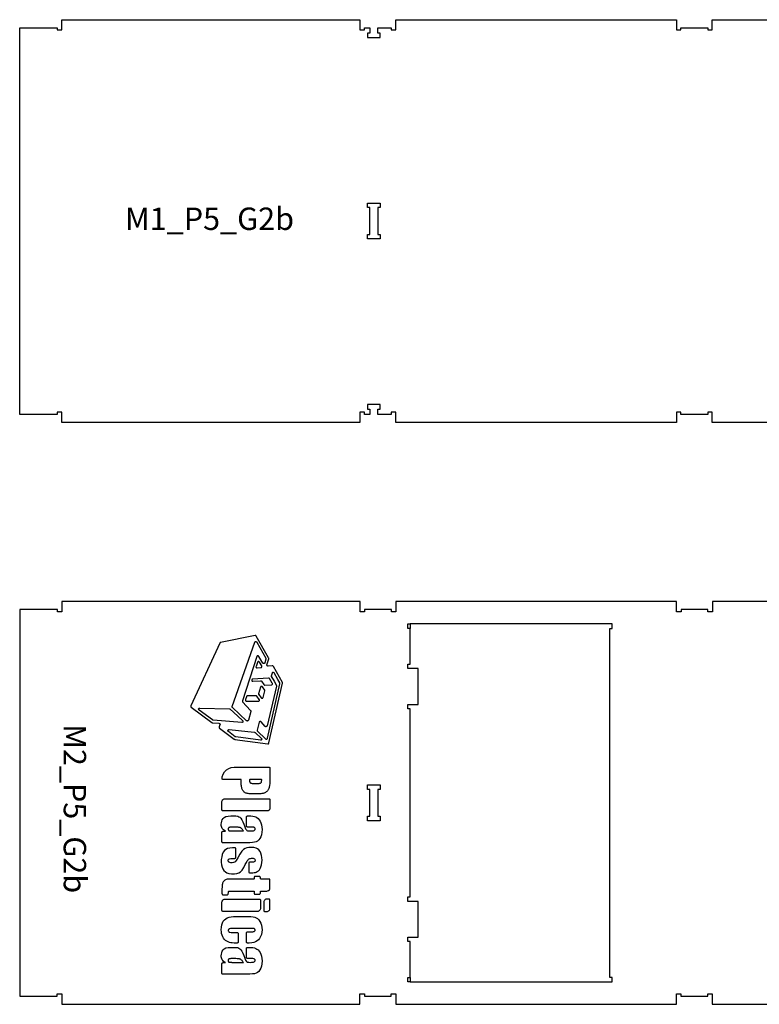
# Model space of a CAD drawing. Header units: millimetres. Extents: x -30325 to 14169, y -12596 to 6470.
# Tile 15 of 27: x -6360 to -4708, y 4120 to 6320. Entities that reach past the tile are written whole.
import ezdxf

# ---------------------------------------------------------------- set-up
doc = ezdxf.new("R2010")
doc.units = ezdxf.units.MM
doc.header["$MEASUREMENT"] = 0
doc.layers.add('freeswerk_CODES', color=50, linetype='Continuous')

msp = doc.modelspace()

# ---------------------------------------------------------------- linework, layer by layer
for points in [[(-4267.5, 5420), (-4812.5, 5420), (-4812.5, 5443), (-4822.5, 5443), (-4822.5, 5438), (-4882.5, 5438), (-4882.5, 5443), (-4892.5, 5443), (-4892.5, 5420), (-5519.5, 5420), (-5519.5, 5443), (-5529.5, 5443), (-5529.5, 5438), (-5559.5, 5438), (-5559.5, 5450), (-5554.5, 5450), (-5554.5, 5460), (-5582.5, 5460), (-5582.5, 5450), (-5577.5, 5450), (-5577.5, 5438), (-5589.5, 5438), (-5589.5, 5443), (-5599.5, 5443), (-5599.5, 5420), (-6265.5, 5420), (-6265.5, 5443), (-6275.5, 5443), (-6275.5, 5438), (-6359.5, 5438), (-6359.5, 6302), (-6275.5, 6302), (-6275.5, 6297), (-6265.5, 6297), (-6265.5, 6320), (-5599.5, 6320), (-5599.5, 6297), (-5589.5, 6297), (-5589.5, 6302), (-5577.5, 6302), (-5577.5, 6290), (-5582.5, 6290), (-5582.5, 6280), (-5554.5, 6280), (-5554.5, 6290), (-5559.5, 6290), (-5559.5, 6302), (-5529.5, 6302), (-5529.5, 6297), (-5519.5, 6297), (-5519.5, 6320), (-4892.5, 6320), (-4892.5, 6297), (-4882.5, 6297), (-4882.5, 6302), (-4822.5, 6302), (-4822.5, 6297), (-4812.5, 6297), (-4812.5, 6320), (-4267.5, 6320)], [(-4267.4, 5019.9), (-4812.4, 5020), (-4812.4, 4997), (-4822.4, 4997), (-4822.4, 5002), (-4882.4, 5002), (-4882.4, 4997), (-4892.4, 4997), (-4892.4, 5020), (-5519.4, 5020), (-5519.4, 4997), (-5529.4, 4997), (-5529.4, 5002), (-5589.4, 5002), (-5589.4, 4997), (-5599.4, 4997), (-5599.4, 5020), (-6265.4, 5020.1), (-6265.4, 4997.1), (-6275.4, 4997.1), (-6275.4, 5002.1), (-6359.4, 5002.1), (-6359.5, 4138.1), (-6275.5, 4138.1), (-6275.5, 4143.1), (-6265.5, 4143.1), (-6265.5, 4120.1), (-5599.5, 4120), (-5599.5, 4143), (-5589.5, 4143), (-5589.5, 4138), (-5529.5, 4138), (-5529.5, 4143), (-5519.5, 4143), (-5519.5, 4120), (-4892.5, 4120), (-4892.5, 4143), (-4882.5, 4143), (-4882.5, 4138), (-4822.5, 4138), (-4822.5, 4143), (-4812.5, 4143), (-4812.5, 4120), (-4267.5, 4119.9)], [(-5487.5, 4180), (-5487.5, 4260), (-5492.5, 4260), (-5492.5, 4270), (-5469.5, 4270), (-5469.5, 4350), (-5492.5, 4350), (-5492.5, 4360), (-5487.5, 4360), (-5487.5, 4780), (-5492.5, 4780), (-5492.5, 4790), (-5469.5, 4790), (-5469.5, 4870), (-5492.5, 4870), (-5492.5, 4880), (-5487.5, 4880), (-5487.4, 4960), (-5492.4, 4960), (-5492.4, 4970), (-5487.4, 4970), (-5487.4, 4960)], [(-5487.5, 4170), (-5036.5, 4170), (-5036.5, 4180), (-5041.5, 4180), (-5041.4, 4960), (-5036.4, 4960), (-5036.4, 4970), (-5487.4, 4970)], [(-5849.4, 4753.6), (-5849.7, 4753.3), (-5850.1, 4753.1), (-5850.5, 4753), (-5850.9, 4752.9), (-5851.3, 4752.9), (-5851.8, 4753), (-5852.2, 4753.1), (-5852.5, 4753.3), (-5852.9, 4753.6), (-5884.3, 4782.9), (-5884.5, 4783.1), (-5884.6, 4783.3), (-5884.8, 4783.5), (-5884.9, 4783.7), (-5885, 4783.9), (-5885, 4784.1), (-5885.1, 4784.4), (-5885.1, 4784.6), (-5885.1, 4784.8), (-5885.1, 4785.1), (-5885, 4785.3), (-5885, 4785.6), (-5834.5, 4928.8), (-5834.3, 4929.2), (-5834, 4929.6), (-5833.7, 4929.9), (-5833.3, 4930.2), (-5832.8, 4930.3), (-5832.3, 4930.4), (-5831.9, 4930.4), (-5831.4, 4930.3), (-5831, 4930.1), (-5830.6, 4929.9), (-5830.2, 4929.5), (-5829.9, 4929.2), (-5809.7, 4893.2), (-5809.6, 4893.1), (-5809.5, 4892.9), (-5809.5, 4892.8), (-5809.4, 4892.6), (-5809.4, 4892.4), (-5809.4, 4892.3), (-5809.3, 4892.1), (-5809.3, 4891.9), (-5809.3, 4891.8), (-5809.4, 4891.6), (-5809.4, 4891.4), (-5809.4, 4891.3), (-5811.8, 4883.1), (-5812, 4882.6), (-5812.2, 4882.2)], [(-5812.2, 4882.2), (-5812.6, 4881.9), (-5813, 4881.6), (-5813.4, 4881.4), (-5813.9, 4881.3), (-5814.3, 4881.3), (-5814.8, 4881.3), (-5815.3, 4881.5), (-5815.7, 4881.7), (-5816, 4882.1), (-5816.3, 4882.4), (-5825.5, 4897.3), (-5825.8, 4897.7), (-5826.1, 4898), (-5826.5, 4898.3), (-5827, 4898.4), (-5827.5, 4898.5), (-5827.9, 4898.5), (-5828.4, 4898.4), (-5828.8, 4898.2), (-5829.2, 4898), (-5829.6, 4897.6), (-5829.8, 4897.2), (-5830, 4896.8), (-5862.1, 4798.3), (-5862.2, 4798.1), (-5862.2, 4797.8), (-5862.2, 4797.6), (-5862.2, 4797.4), (-5862.2, 4797.2), (-5862.2, 4797), (-5862.1, 4796.8), (-5862.1, 4796.6), (-5862, 4796.4), (-5861.9, 4796.2), (-5861.7, 4796), (-5861.6, 4795.8), (-5843.8, 4776.4), (-5843.6, 4776.2), (-5843.5, 4776), (-5843.4, 4775.8), (-5843.3, 4775.6), (-5843.2, 4775.4), (-5843.2, 4775.2), (-5843.1, 4775), (-5843.1, 4774.8), (-5843.1, 4774.6), (-5843.1, 4774.4), (-5843.2, 4774.2), (-5843.2, 4774), (-5848.8, 4754.7), (-5848.9, 4754.3), (-5849.1, 4753.9), (-5849.4, 4753.6)], [(-5904, 4509.5), (-5905.6, 4511.1), (-5907, 4513), (-5908, 4515), (-5908.7, 4517.2), (-5909.2, 4519.6), (-5909.3, 4522.2), (-5909.1, 4525.6), (-5908.3, 4528.9), (-5907.1, 4532.1), (-5905.4, 4535.1)], [(-5839, 4540.3), (-5835.3, 4539.6), (-5832.3, 4538.6), (-5829.6, 4537.1), (-5827, 4535), (-5824.7, 4532.4), (-5822.5, 4529.1), (-5820.6, 4525.3), (-5819.3, 4520.9), (-5818.5, 4516.1), (-5818.3, 4510.7), (-5818.6, 4504.3), (-5819.4, 4498.8), (-5820.9, 4494.1), (-5823, 4490.2), (-5825.6, 4487.1), (-5828.4, 4484.7), (-5831.5, 4483), (-5834.8, 4481.9), (-5839.2, 4481.3), (-5845.5, 4480.9), (-5853.6, 4480.6), (-5863.6, 4480.6), (-5905.2, 4480.6), (-5905.5, 4480.6), (-5905.9, 4480.6), (-5906.2, 4480.7), (-5906.5, 4480.9), (-5906.7, 4481.1), (-5907, 4481.3), (-5907.2, 4481.5), (-5907.4, 4481.8), (-5907.5, 4482.1), (-5907.6, 4482.4), (-5907.7, 4482.7), (-5907.7, 4483.1), (-5907.7, 4504.2), (-5907.7, 4504.5), (-5907.6, 4504.8), (-5907.5, 4505.1), (-5907.4, 4505.4), (-5907.2, 4505.7), (-5907, 4506), (-5906.7, 4506.2), (-5906.5, 4506.3), (-5906.2, 4506.5), (-5905.9, 4506.6), (-5905.5, 4506.7), (-5905.2, 4506.7), (-5899.9, 4506.7), (-5902.1, 4508), (-5904, 4509.5)], [(-5905.4, 4535.1), (-5902.8, 4537.6), (-5899.1, 4539.4), (-5894.2, 4540.5), (-5888.2, 4540.9), (-5880.9, 4540.9), (-5876.4, 4540.7), (-5872.6, 4540.1), (-5869.7, 4539.1), (-5867.5, 4537.8), (-5865.6, 4535.7), (-5863.6, 4532.4), (-5861.4, 4528), (-5859.1, 4522.4), (-5856.7, 4516.6), (-5854.8, 4512.3), (-5853.3, 4509.5), (-5852.2, 4508.3), (-5851, 4507.9), (-5849.5, 4507.6), (-5847.4, 4507.4), (-5844.9, 4507.4), (-5841.7, 4507.4), (-5839.2, 4507.6), (-5837.2, 4507.9), (-5835.9, 4508.4), (-5834.9, 4509), (-5834.3, 4509.8), (-5833.9, 4510.7), (-5833.8, 4511.8), (-5833.9, 4513), (-5834.2, 4514), (-5834.8, 4514.7), (-5835.5, 4515.2), (-5836.8, 4515.5), (-5838.7, 4515.7), (-5841.3, 4515.8), (-5844.7, 4515.9), (-5850.5, 4515.9), (-5850.8, 4515.9), (-5851.1, 4515.9), (-5851.4, 4516), (-5851.7, 4516.2), (-5852, 4516.4), (-5852.3, 4516.6), (-5852.5, 4516.8), (-5852.7, 4517.1), (-5852.8, 4517.4), (-5852.9, 4517.7), (-5853, 4518), (-5853, 4518.4), (-5853, 4538.4), (-5853, 4538.7), (-5852.9, 4539), (-5852.8, 4539.3), (-5852.7, 4539.6), (-5852.5, 4539.9), (-5852.3, 4540.2), (-5852, 4540.4), (-5851.7, 4540.6), (-5851.4, 4540.7), (-5851.1, 4540.8), (-5850.8, 4540.9), (-5850.5, 4540.9), (-5848, 4540.9), (-5843.2, 4540.7), (-5839, 4540.3)], [(-5867.1, 4213.7), (-5863.3, 4213.7), (-5860.7, 4213.7), (-5859.7, 4213.7), (-5860.8, 4215.2), (-5861.9, 4216.6), (-5862.9, 4217.7), (-5863.9, 4218.7), (-5864.9, 4219.6), (-5865.8, 4220.3), (-5866.6, 4220.8), (-5867.5, 4221.1), (-5868.5, 4221.4), (-5870, 4221.6), (-5871.9, 4221.8), (-5874.1, 4221.9), (-5876.4, 4222), (-5878.6, 4222.1), (-5880.8, 4222.2), (-5882.6, 4222.2), (-5884.2, 4222.2), (-5885.7, 4222.2), (-5887, 4222.1), (-5888.2, 4222), (-5889.3, 4221.9), (-5890.2, 4221.8), (-5891, 4221.6), (-5891.6, 4221.4), (-5892.1, 4221.2), (-5892.5, 4220.9), (-5892.9, 4220.6), (-5893.2, 4220.2), (-5893.4, 4219.8), (-5893.6, 4219.3), (-5893.7, 4218.7), (-5893.8, 4218.1), (-5893.8, 4217.5), (-5893.8, 4216.9), (-5893.7, 4216.4), (-5893.5, 4215.9), (-5893.3, 4215.5), (-5893.1, 4215.2), (-5892.8, 4214.9), (-5892.1, 4214.4), (-5891.6, 4214.3), (-5891, 4214.1)], [(-5891, 4214.1), (-5890.1, 4214), (-5889.2, 4213.9), (-5888.1, 4213.8), (-5886.8, 4213.8), (-5885.4, 4213.7), (-5884, 4213.7), (-5882.7, 4213.7), (-5879.9, 4213.7), (-5876, 4213.7), (-5871.5, 4213.7), (-5867.1, 4213.7)]]:
    msp.add_lwpolyline(points)
for points in [[(-5582.5, 5900), (-5582.5, 5910), (-5554.5, 5910), (-5554.5, 5900), (-5559.5, 5900), (-5559.5, 5840), (-5554.5, 5840), (-5554.5, 5830), (-5582.5, 5830), (-5582.5, 5840), (-5577.5, 5840), (-5577.5, 5900)], [(-5804.5, 4875.4), (-5805, 4875.4), (-5805.4, 4875.5), (-5805.7, 4875.6), (-5806.1, 4875.8), (-5806.4, 4876), (-5806.7, 4876.3), (-5807, 4876.6), (-5807.1, 4877), (-5807.2, 4877.4), (-5807.3, 4877.8), (-5807.3, 4878.2), (-5807.2, 4878.6), (-5803.3, 4892), (-5803.3, 4892.2), (-5803.3, 4892.3), (-5803.3, 4892.5), (-5803.2, 4892.6), (-5803.2, 4892.8), (-5803.3, 4893), (-5803.3, 4893.1), (-5803.3, 4893.3), (-5803.4, 4893.5), (-5803.4, 4893.6), (-5803.5, 4893.8), (-5803.6, 4893.9), (-5831.1, 4942.8), (-5831.3, 4943), (-5831.4, 4943.2), (-5831.6, 4943.4), (-5831.8, 4943.6), (-5832, 4943.7), (-5832.3, 4943.8), (-5832.5, 4943.9), (-5832.8, 4944), (-5833, 4944), (-5833.3, 4944.1), (-5833.6, 4944), (-5833.8, 4944), (-5911, 4928.1), (-5911.2, 4928), (-5911.4, 4928), (-5911.6, 4927.9), (-5911.8, 4927.8), (-5911.9, 4927.7), (-5912.1, 4927.6), (-5912.2, 4927.5), (-5912.4, 4927.3), (-5912.5, 4927.2), (-5912.6, 4927), (-5912.7, 4926.9), (-5912.8, 4926.7), (-5977.4, 4786.7), (-5977.5, 4786.4), (-5977.6, 4786.1), (-5977.6, 4785.8), (-5977.6, 4785.6), (-5977.6, 4785.3), (-5977.6, 4785), (-5977.5, 4784.7), (-5977.3, 4784.5), (-5977.2, 4784.2), (-5977, 4784), (-5976.8, 4783.8), (-5976.6, 4783.6), (-5930.7, 4749.7), (-5930.6, 4749.6), (-5930.5, 4749.5), (-5930.4, 4749.5), (-5930.3, 4749.4), (-5930.2, 4749.4), (-5930.1, 4749.3), (-5930, 4749.3), (-5929.8, 4749.3), (-5929.7, 4749.2), (-5929.6, 4749.2), (-5929.5, 4749.2), (-5929.4, 4749.2), (-5914.4, 4747.9), (-5914, 4747.9), (-5913.7, 4747.7), (-5913.3, 4747.6), (-5913, 4747.4), (-5912.7, 4747.1), (-5912.5, 4746.8), (-5912.3, 4746.4), (-5912.2, 4746.1), (-5912.1, 4745.7), (-5912.1, 4745.3), (-5912.2, 4745), (-5912.3, 4744.6), (-5914.1, 4739.6), (-5914.1, 4739.4), (-5914.2, 4739.1), (-5914.2, 4738.8), (-5914.2, 4738.6), (-5914.2, 4738.3), (-5914.1, 4738), (-5914, 4737.8), (-5913.9, 4737.6), (-5913.7, 4737.3), (-5913.6, 4737.1), (-5913.4, 4736.9), (-5913.2, 4736.8), (-5880.2, 4712.4), (-5880.1, 4712.4), (-5880, 4712.3), (-5879.9, 4712.2), (-5879.8, 4712.2), (-5879.8, 4712.1), (-5879.7, 4712.1), (-5879.6, 4712.1), (-5879.5, 4712), (-5879.4, 4712), (-5879.3, 4712), (-5879.2, 4712), (-5879.1, 4711.9), (-5805.4, 4702), (-5805.1, 4701.9), (-5804.8, 4701.9), (-5804.5, 4702), (-5804.2, 4702.1), (-5803.9, 4702.2), (-5803.7, 4702.4), (-5803.4, 4702.6), (-5803.2, 4702.8), (-5803, 4703), (-5802.9, 4703.3), (-5802.7, 4703.6), (-5802.7, 4703.9), (-5772.5, 4837.5), (-5772.5, 4837.7), (-5772.5, 4837.8), (-5772.4, 4838), (-5772.4, 4838.1), (-5772.5, 4838.3), (-5772.5, 4838.4), (-5772.5, 4838.6), (-5772.5, 4838.7), (-5772.6, 4838.9), (-5772.6, 4839), (-5772.7, 4839.2), (-5772.8, 4839.3), (-5793, 4875.1), (-5793.1, 4875.3), (-5793.2, 4875.5), (-5793.4, 4875.7), (-5793.6, 4875.8), (-5793.8, 4876), (-5794, 4876.1), (-5794.2, 4876.2), (-5794.4, 4876.3), (-5794.7, 4876.3), (-5794.9, 4876.4), (-5795.1, 4876.4), (-5795.4, 4876.4)], [(-5830.3, 4871.6), (-5829.9, 4871.5), (-5829.5, 4871.4), (-5829, 4871.4), (-5820.9, 4872.2), (-5820.5, 4872.3), (-5820.1, 4872.5), (-5819.7, 4872.7), (-5819.4, 4872.9), (-5819.1, 4873.3), (-5818.9, 4873.6), (-5818.8, 4874), (-5818.7, 4874.4), (-5818.7, 4874.8), (-5818.7, 4875.3), (-5818.8, 4875.7), (-5819, 4876), (-5824.2, 4884.5), (-5824.5, 4884.8), (-5824.8, 4885.1), (-5825.2, 4885.4), (-5825.7, 4885.6), (-5826.2, 4885.6), (-5826.6, 4885.6), (-5827.1, 4885.5), (-5827.5, 4885.3), (-5827.9, 4885.1), (-5828.3, 4884.7), (-5828.5, 4884.3), (-5828.7, 4883.9), (-5831.7, 4874.7), (-5831.8, 4874.3), (-5831.8, 4873.9), (-5831.7, 4873.5), (-5831.6, 4873.1), (-5831.5, 4872.7), (-5831.2, 4872.4), (-5830.9, 4872.1), (-5830.6, 4871.8)], [(-5840.3, 4842.3), (-5839.7, 4842.1), (-5839.2, 4841.9), (-5838.6, 4841.9), (-5821.4, 4842.9), (-5821.2, 4842.9), (-5821, 4842.9), (-5820.8, 4842.9), (-5820.6, 4842.8), (-5820.4, 4842.8), (-5820.2, 4842.7), (-5820, 4842.6), (-5819.8, 4842.5), (-5819.7, 4842.3), (-5819.5, 4842.2), (-5819.4, 4842), (-5819.2, 4841.9), (-5813.9, 4834.2), (-5813.8, 4834), (-5813.7, 4833.9), (-5813.5, 4833.7), (-5813.3, 4833.6), (-5813.2, 4833.5), (-5813, 4833.4), (-5812.8, 4833.3), (-5812.6, 4833.2), (-5812.4, 4833.2), (-5812.2, 4833.1), (-5812, 4833.1), (-5811.8, 4833.1), (-5797.4, 4833.7), (-5796.9, 4833.8), (-5796.5, 4833.9), (-5796.1, 4834.1), (-5795.8, 4834.4), (-5795.5, 4834.7), (-5795.2, 4835), (-5795.1, 4835.4), (-5795, 4835.9), (-5795, 4836.3), (-5795, 4836.7), (-5795.1, 4837.1), (-5795.3, 4837.5), (-5801.6, 4847.7), (-5801.7, 4847.9), (-5801.9, 4848.1), (-5802, 4848.2), (-5802.2, 4848.4), (-5802.4, 4848.5), (-5802.6, 4848.6), (-5802.8, 4848.7), (-5803, 4848.8), (-5803.2, 4848.9), (-5803.4, 4848.9), (-5803.7, 4848.9), (-5803.9, 4848.9), (-5839.5, 4846.4), (-5840, 4846.2), (-5840.5, 4845.8), (-5840.8, 4845.4), (-5841.1, 4844.9), (-5841.2, 4844.3), (-5841.2, 4843.8), (-5841, 4843.2), (-5840.7, 4842.7)], [(-5811.3, 4741), (-5820.5, 4751), (-5820.8, 4751.3), (-5821.2, 4751.5), (-5821.6, 4751.7), (-5822, 4751.8), (-5822.5, 4751.8), (-5822.9, 4751.7), (-5823.4, 4751.6), (-5823.7, 4751.4), (-5824.1, 4751.1), (-5824.4, 4750.8), (-5824.6, 4750.4), (-5824.8, 4750), (-5829.3, 4732.8), (-5829.3, 4732.6), (-5829.4, 4732.4), (-5829.4, 4732.2), (-5829.4, 4732), (-5829.3, 4731.7), (-5829.3, 4731.5), (-5829.2, 4731.3), (-5829.1, 4731.1), (-5829, 4730.9), (-5828.9, 4730.7), (-5828.7, 4730.5), (-5828.6, 4730.4), (-5810.2, 4713.2), (-5809.9, 4712.9), (-5809.5, 4712.7), (-5809.1, 4712.6), (-5808.7, 4712.5), (-5808.2, 4712.5), (-5807.8, 4712.6), (-5807.4, 4712.8), (-5807, 4713), (-5806.7, 4713.3), (-5806.4, 4713.7), (-5806.2, 4714.1), (-5806.1, 4714.5), (-5778.6, 4836.3), (-5778.5, 4836.5), (-5778.5, 4836.6), (-5778.5, 4836.8), (-5778.5, 4836.9), (-5778.5, 4837.1), (-5778.5, 4837.2), (-5778.6, 4837.4), (-5778.6, 4837.5), (-5778.6, 4837.7), (-5778.7, 4837.8), (-5778.7, 4837.9), (-5778.8, 4838.1), (-5782.7, 4845.4), (-5791.2, 4860.5), (-5791.5, 4860.9), (-5791.9, 4861.3), (-5792.3, 4861.5), (-5792.7, 4861.7), (-5793.2, 4861.8), (-5793.7, 4861.8), (-5794.2, 4861.7), (-5794.6, 4861.4), (-5795, 4861.2), (-5795.4, 4860.8), (-5795.6, 4860.4), (-5795.8, 4859.9), (-5797.5, 4853.4), (-5797.6, 4853.3), (-5797.6, 4853.1), (-5797.6, 4852.9), (-5797.6, 4852.8), (-5797.6, 4852.6), (-5797.6, 4852.4), (-5797.6, 4852.3), (-5797.5, 4852.1), (-5797.5, 4851.9), (-5797.4, 4851.8), (-5797.3, 4851.6), (-5797.2, 4851.5), (-5791.4, 4841.9), (-5785.9, 4832.3), (-5785.8, 4832.2), (-5785.8, 4832), (-5785.7, 4831.9), (-5785.7, 4831.7), (-5785.6, 4831.6), (-5785.6, 4831.4), (-5785.6, 4831.3), (-5785.6, 4831.1), (-5785.6, 4831), (-5785.6, 4830.8), (-5785.6, 4830.7), (-5785.7, 4830.5), (-5807.1, 4742.1), (-5807.2, 4741.7), (-5807.4, 4741.3), (-5807.7, 4740.9), (-5808.1, 4740.6), (-5808.4, 4740.4), (-5808.9, 4740.3), (-5809.3, 4740.2), (-5809.8, 4740.2), (-5810.2, 4740.3), (-5810.6, 4740.5), (-5811, 4740.7)], [(-5821.1, 4829.6), (-5821.4, 4829.3), (-5821.6, 4828.9), (-5821.8, 4828.4), (-5825.9, 4814), (-5826, 4813.8), (-5826, 4813.6), (-5826, 4813.5), (-5826, 4813.3), (-5826, 4813.1), (-5826, 4812.9), (-5826, 4812.7), (-5825.9, 4812.5), (-5825.8, 4812.3), (-5825.7, 4812.1), (-5825.6, 4812), (-5825.5, 4811.8), (-5820.1, 4804.9), (-5819.8, 4804.6), (-5819.4, 4804.3), (-5819, 4804.1), (-5818.6, 4804), (-5818.1, 4803.9), (-5817.6, 4804), (-5817.2, 4804.1), (-5816.8, 4804.3), (-5816.4, 4804.6), (-5816.1, 4805), (-5815.9, 4805.4), (-5815.7, 4805.8), (-5812, 4820), (-5811.9, 4820.1), (-5811.9, 4820.3), (-5811.9, 4820.5), (-5811.9, 4820.7), (-5811.9, 4820.8), (-5811.9, 4821), (-5812, 4821.2), (-5812, 4821.4), (-5812.1, 4821.5), (-5812.2, 4821.7), (-5812.2, 4821.9), (-5812.3, 4822), (-5817.3, 4829.2), (-5817.6, 4829.5), (-5818, 4829.8), (-5818.4, 4830.1), (-5818.9, 4830.2), (-5819.3, 4830.2), (-5819.8, 4830.2), (-5820.3, 4830.1), (-5820.7, 4829.9)], [(-5824, 4800), (-5824.1, 4800.5), (-5824.2, 4800.9), (-5824.5, 4801.3), (-5830, 4808.3), (-5830.1, 4808.5), (-5830.2, 4808.6), (-5830.4, 4808.8), (-5830.5, 4808.9), (-5830.7, 4809), (-5830.9, 4809.1), (-5831, 4809.1), (-5831.2, 4809.2), (-5831.4, 4809.2), (-5831.6, 4809.3), (-5831.8, 4809.3), (-5832, 4809.3), (-5851, 4809), (-5851.2, 4809), (-5851.5, 4808.9), (-5851.7, 4808.9), (-5852, 4808.8), (-5852.2, 4808.7), (-5852.4, 4808.5), (-5852.6, 4808.3), (-5852.8, 4808.2), (-5853, 4808), (-5853.1, 4807.7), (-5853.2, 4807.5), (-5853.3, 4807.3), (-5855.4, 4800.8), (-5855.5, 4800.4), (-5855.5, 4800), (-5855.5, 4799.6), (-5855.4, 4799.2), (-5855.2, 4798.9), (-5855, 4798.5), (-5854.8, 4798.2), (-5854.5, 4798), (-5854.2, 4797.8), (-5853.8, 4797.6), (-5853.4, 4797.5), (-5853, 4797.5), (-5826.5, 4797.3), (-5826, 4797.3), (-5825.6, 4797.4), (-5825.1, 4797.6), (-5824.8, 4797.9), (-5824.5, 4798.3), (-5824.2, 4798.7), (-5824, 4799.1), (-5824, 4799.5)], [(-5928.1, 4754.9), (-5928.2, 4754.9), (-5928.3, 4755), (-5928.4, 4755), (-5928.5, 4755.1), (-5928.6, 4755.2), (-5958.8, 4777.5), (-5959.2, 4777.8), (-5959.5, 4778.3), (-5959.7, 4778.7), (-5959.8, 4779.3), (-5959.8, 4779.8), (-5959.7, 4780.3), (-5959.4, 4780.8), (-5959.1, 4781.2), (-5958.7, 4781.5), (-5958.3, 4781.8), (-5957.8, 4781.9), (-5957.2, 4782), (-5891, 4780.2), (-5890.9, 4780.2), (-5890.7, 4780.2), (-5890.6, 4780.1), (-5890.5, 4780.1), (-5890.3, 4780.1), (-5890.2, 4780), (-5890, 4780), (-5889.9, 4779.9), (-5889.8, 4779.8), (-5889.7, 4779.7), (-5889.5, 4779.6), (-5889.4, 4779.6), (-5881.9, 4772.7), (-5861.7, 4753.8), (-5861.3, 4753.4), (-5861.1, 4752.9), (-5860.9, 4752.5), (-5860.9, 4751.9), (-5861, 4751.4), (-5861.1, 4750.9), (-5861.4, 4750.5), (-5861.7, 4750.1), (-5862.1, 4749.8), (-5862.6, 4749.6), (-5863.1, 4749.5), (-5863.6, 4749.5), (-5927.3, 4754.7), (-5927.4, 4754.7), (-5927.5, 4754.7), (-5927.7, 4754.7), (-5927.8, 4754.8), (-5927.9, 4754.8), (-5928, 4754.8)], [(-5893.2, 4733.3), (-5892.7, 4733.6), (-5892.2, 4733.7), (-5891.7, 4733.7), (-5850.3, 4729.4), (-5835.1, 4727.8), (-5835, 4727.8), (-5834.8, 4727.8), (-5834.7, 4727.7), (-5834.6, 4727.7), (-5834.4, 4727.7), (-5834.3, 4727.6), (-5834.2, 4727.5), (-5834.1, 4727.5), (-5834, 4727.4), (-5833.9, 4727.3), (-5833.8, 4727.3), (-5833.7, 4727.2), (-5819.8, 4714.2), (-5819.4, 4713.8), (-5819.2, 4713.4), (-5819, 4712.9), (-5819, 4712.3), (-5819.1, 4711.8), (-5819.2, 4711.3), (-5819.5, 4710.9), (-5819.9, 4710.5), (-5820.3, 4710.2), (-5820.8, 4710), (-5821.3, 4709.9), (-5821.8, 4709.9), (-5876.9, 4717.4), (-5877, 4717.4), (-5877.1, 4717.4), (-5877.2, 4717.4), (-5877.3, 4717.4), (-5877.4, 4717.5), (-5877.5, 4717.5), (-5877.6, 4717.6), (-5877.7, 4717.6), (-5877.7, 4717.7), (-5877.8, 4717.7), (-5877.9, 4717.8), (-5878, 4717.8), (-5893.4, 4729.2), (-5893.8, 4729.6), (-5894.1, 4730), (-5894.3, 4730.5), (-5894.4, 4731), (-5894.4, 4731.6), (-5894.3, 4732.1), (-5894, 4732.6), (-5893.7, 4733)], [(-5827.5, 4590.1), (-5830.2, 4590.1), (-5839.9, 4590.1), (-5841.9, 4590.1), (-5844.5, 4590.2), (-5846.9, 4590.4), (-5849.1, 4590.6), (-5851.1, 4591), (-5852.8, 4591.4), (-5854.3, 4591.9), (-5855.7, 4592.5), (-5856.9, 4593.3), (-5858, 4594.2), (-5859.1, 4595.2), (-5860, 4596.3), (-5860.9, 4597.6), (-5861.7, 4599.1), (-5862.4, 4600.6), (-5863, 4602.3), (-5863.6, 4604.2), (-5864, 4606.2), (-5864.3, 4608.3), (-5864.5, 4610.5), (-5864.6, 4612.9), (-5864.6, 4614.7), (-5864.6, 4620.9), (-5864.7, 4622.2), (-5904.9, 4622.2), (-5905.3, 4622.2), (-5905.6, 4622.3), (-5905.9, 4622.4), (-5906.2, 4622.6), (-5906.5, 4622.8), (-5906.8, 4623), (-5907, 4623.3), (-5907.2, 4623.6), (-5907.3, 4623.9), (-5907.4, 4624.2), (-5907.4, 4624.6), (-5907.4, 4624.9), (-5907, 4628.5), (-5905, 4634.2), (-5901.8, 4639.3), (-5897.7, 4643.6), (-5892.7, 4646.9), (-5887, 4649.1), (-5880.8, 4650), (-5879.9, 4650.1), (-5803.1, 4650), (-5802.8, 4650), (-5802.4, 4650), (-5802.1, 4649.9), (-5801.8, 4649.7), (-5801.6, 4649.5), (-5801.3, 4649.3), (-5801.1, 4649.1), (-5800.9, 4648.8), (-5800.8, 4648.5), (-5800.7, 4648.2), (-5800.6, 4647.9), (-5800.6, 4647.5), (-5800.6, 4622.5), (-5800.6, 4620.6), (-5800.7, 4617.7), (-5800.8, 4614.9), (-5801, 4612.3), (-5801.3, 4609.9), (-5801.6, 4607.7), (-5802, 4605.8), (-5802.5, 4604), (-5803.1, 4602.4), (-5803.7, 4600.9), (-5804.4, 4599.5), (-5805.1, 4598.3), (-5805.9, 4597.1), (-5806.8, 4596.1), (-5807.7, 4595.2), (-5808.7, 4594.4), (-5809.7, 4593.7), (-5810.8, 4593), (-5812, 4592.4), (-5813.2, 4591.9), (-5814.4, 4591.5), (-5815.7, 4591.2), (-5817.2, 4590.9), (-5818.8, 4590.6), (-5820.7, 4590.4), (-5822.8, 4590.3), (-5825, 4590.2)], [(-5841.4, 4613.7), (-5840.4, 4613.6), (-5839.2, 4613.4), (-5837.9, 4613.4), (-5836.5, 4613.4), (-5827.8, 4613.4), (-5826.6, 4613.4), (-5825.4, 4613.4), (-5824.4, 4613.6), (-5823.4, 4613.7), (-5822.6, 4614), (-5821.8, 4614.2), (-5821.2, 4614.6), (-5820.7, 4614.9), (-5820.3, 4615.4), (-5820, 4615.9), (-5819.7, 4616.6), (-5819.4, 4617.4), (-5819.2, 4618.3), (-5819.1, 4619.3), (-5819, 4620.4), (-5818.9, 4621.6), (-5819.3, 4622.2), (-5845.8, 4622.2), (-5846.2, 4621.8), (-5846.3, 4621.2), (-5846.3, 4620.7), (-5846.3, 4620.3), (-5846.3, 4619.9), (-5846.2, 4619), (-5846.1, 4618.2), (-5846, 4617.4), (-5845.7, 4616.8), (-5845.5, 4616.2), (-5845.2, 4615.6), (-5844.8, 4615.2), (-5844.3, 4614.8), (-5843.8, 4614.4), (-5843.1, 4614.2), (-5842.3, 4613.9)], [(-5559.5, 4540), (-5554.5, 4540), (-5554.5, 4530), (-5582.5, 4530), (-5582.5, 4540), (-5577.5, 4540), (-5577.5, 4600), (-5582.5, 4600), (-5582.5, 4610), (-5554.5, 4610), (-5554.5, 4600), (-5559.5, 4600)], [(-5804.7, 4552.5), (-5805.9, 4552.1), (-5807.3, 4551.9), (-5905.2, 4551.9), (-5905.5, 4551.9), (-5905.8, 4552), (-5906.2, 4552.1), (-5906.5, 4552.2), (-5906.7, 4552.4), (-5907, 4552.6), (-5907.2, 4552.9), (-5907.4, 4553.1), (-5907.5, 4553.4), (-5907.6, 4553.7), (-5907.7, 4554.1), (-5907.7, 4554.4), (-5907.7, 4572.2), (-5907.7, 4573.2), (-5907.4, 4574.5), (-5906.9, 4575.7), (-5906.2, 4576.8), (-5905.3, 4577.7), (-5904.2, 4578.5), (-5903, 4579), (-5901.7, 4579.4), (-5900.3, 4579.4), (-5803.1, 4579.4), (-5802.8, 4579.4), (-5802.4, 4579.3), (-5802.1, 4579.2), (-5801.8, 4579.1), (-5801.6, 4578.9), (-5801.3, 4578.7), (-5801.1, 4578.4), (-5800.9, 4578.2), (-5800.8, 4577.9), (-5800.7, 4577.6), (-5800.6, 4577.2), (-5800.6, 4576.9), (-5800.6, 4558.8), (-5800.7, 4557.5), (-5801.1, 4556.2), (-5801.7, 4555), (-5802.6, 4554), (-5803.5, 4553.1)], [(-5893.5, 4509.6), (-5893.3, 4509.2), (-5893.1, 4508.8), (-5892.8, 4508.5), (-5892.1, 4508.1), (-5891.6, 4507.9), (-5890.9, 4507.8), (-5890.1, 4507.6), (-5889.2, 4507.5), (-5888, 4507.5), (-5886.8, 4507.4), (-5885.4, 4507.4), (-5884, 4507.4), (-5859.6, 4507.4), (-5860.8, 4508.9), (-5861.9, 4510.2), (-5862.9, 4511.4), (-5863.9, 4512.4), (-5864.8, 4513.2), (-5865.7, 4513.9), (-5866.6, 4514.4), (-5867.4, 4514.8), (-5868.4, 4515), (-5870, 4515.2), (-5871.9, 4515.4), (-5874.1, 4515.6), (-5876.4, 4515.7), (-5878.6, 4515.8), (-5880.7, 4515.8), (-5882.5, 4515.9), (-5884.1, 4515.8), (-5885.6, 4515.8), (-5887, 4515.7), (-5888.2, 4515.7), (-5889.3, 4515.5), (-5890.2, 4515.4), (-5891, 4515.2), (-5891.6, 4515), (-5892.1, 4514.8), (-5892.5, 4514.5), (-5892.8, 4514.2), (-5893.2, 4513.8), (-5893.4, 4513.4), (-5893.6, 4512.9), (-5893.7, 4512.4), (-5893.8, 4511.8), (-5893.8, 4511.1), (-5893.7, 4510.6), (-5893.6, 4510.1)], [(-5847.6, 4436.3), (-5847.7, 4436), (-5847.8, 4435.7), (-5847.9, 4435.4), (-5847.9, 4435.1), (-5847.9, 4416.3), (-5847.9, 4416), (-5847.8, 4415.6), (-5847.7, 4415.3), (-5847.6, 4415), (-5847.4, 4414.8), (-5847.2, 4414.5), (-5846.9, 4414.3), (-5846.6, 4414.1), (-5846.3, 4414), (-5846, 4413.9), (-5845.7, 4413.8), (-5845.4, 4413.8), (-5842.8, 4413.8), (-5838.9, 4413.8), (-5835.7, 4414.1), (-5833.2, 4414.4), (-5831.1, 4415.1), (-5828.9, 4416.4), (-5826.5, 4418.3), (-5824.2, 4420.7), (-5822.3, 4423.7), (-5820.6, 4427.4), (-5819.3, 4431.7), (-5818.6, 4436.5), (-5818.3, 4441.9), (-5818.5, 4447.6), (-5819.3, 4452.7), (-5820.7, 4457.5), (-5822.6, 4461.6), (-5825.1, 4464.9), (-5828, 4467.3), (-5831.7, 4468.9), (-5836.6, 4470), (-5842.7, 4470.4), (-5847.9, 4470.2), (-5852.2, 4469.5), (-5856.1, 4468.2), (-5859.8, 4466), (-5863.7, 4461.8), (-5867.9, 4455.5), (-5872.4, 4447.4), (-5875.9, 4441.5), (-5878.1, 4438.3), (-5879.5, 4437.2), (-5881.7, 4436.7), (-5885, 4436.4), (-5888.2, 4436.4), (-5890.5, 4436.7), (-5892, 4437.2), (-5892.9, 4438), (-5893.5, 4439.2), (-5893.8, 4440.8), (-5893.7, 4442.5), (-5893.2, 4443.8), (-5892.2, 4444.7), (-5890.6, 4445.3), (-5888.1, 4445.7), (-5884.4, 4445.9), (-5881.9, 4445.9), (-5879.3, 4445.9), (-5879, 4445.9), (-5878.7, 4446), (-5878.4, 4446.1), (-5878.1, 4446.2), (-5877.8, 4446.4), (-5877.6, 4446.6), (-5877.3, 4446.9), (-5877.2, 4447.2), (-5877, 4447.5), (-5876.9, 4447.8), (-5876.8, 4448.1), (-5876.8, 4448.4), (-5876.8, 4467.2), (-5876.8, 4467.5), (-5876.9, 4467.9), (-5877, 4468.2), (-5877.2, 4468.5), (-5877.3, 4468.7), (-5877.6, 4469), (-5877.8, 4469.2), (-5878.1, 4469.4), (-5878.4, 4469.5), (-5878.7, 4469.6), (-5879, 4469.7), (-5879.3, 4469.7), (-5880.7, 4469.7), (-5884.4, 4469.6), (-5890.5, 4469.1), (-5895.3, 4467.9), (-5899.1, 4466.1), (-5902.2, 4463.4), (-5904.8, 4459.7), (-5907, 4455), (-5908.4, 4449.6), (-5909.2, 4443.5), (-5909.3, 4437.2), (-5908.7, 4431.6), (-5907.5, 4426.6), (-5905.6, 4422.3), (-5903.2, 4418.6), (-5900.2, 4415.8), (-5896.7, 4413.9), (-5892.1, 4412.5), (-5886.4, 4411.8), (-5879.9, 4411.7), (-5874.3, 4412.3), (-5869.8, 4413.8), (-5866.2, 4416), (-5862.7, 4419.8), (-5859.2, 4425.4), (-5855.7, 4432.1), (-5853.2, 4436.9), (-5851.1, 4440.4), (-5849.5, 4442.7), (-5848.1, 4444.2), (-5846.7, 4445.2), (-5845.4, 4445.7), (-5843.8, 4446), (-5841.8, 4446.2), (-5839.4, 4446.2), (-5837.7, 4446.1), (-5836.2, 4445.7), (-5835.1, 4445), (-5834.3, 4444.1), (-5833.9, 4443), (-5833.8, 4441.6), (-5834, 4440), (-5834.5, 4438.9), (-5835.5, 4438.3), (-5837.1, 4437.9), (-5839.8, 4437.6), (-5843.1, 4437.6), (-5845.4, 4437.6), (-5845.7, 4437.5), (-5846, 4437.5), (-5846.3, 4437.4), (-5846.6, 4437.2), (-5846.9, 4437), (-5847.2, 4436.8), (-5847.4, 4436.6)], [(-5803.6, 4374.3), (-5801.9, 4376), (-5800.8, 4378.3), (-5800.6, 4380.1), (-5800.6, 4399.5), (-5801.7, 4399.9), (-5820.3, 4399.9), (-5822, 4400), (-5822, 4403.2), (-5822, 4403.6), (-5822.1, 4403.9), (-5822.2, 4404.2), (-5822.3, 4404.5), (-5822.5, 4404.8), (-5822.7, 4405), (-5823, 4405.2), (-5823.2, 4405.4), (-5823.5, 4405.5), (-5823.8, 4405.6), (-5824.2, 4405.7), (-5824.5, 4405.7), (-5832.4, 4405.7), (-5833.4, 4405.7), (-5833.7, 4405.7), (-5834, 4405.7), (-5834.4, 4405.5), (-5834.7, 4405.4), (-5834.9, 4405.2), (-5835.2, 4405), (-5835.4, 4404.8), (-5835.6, 4404.5), (-5835.7, 4404.2), (-5835.8, 4403.9), (-5835.9, 4403.6), (-5835.9, 4403.2), (-5835.9, 4400.4), (-5836.2, 4399.9), (-5880.4, 4399.9), (-5885.4, 4399.9), (-5890, 4399.8), (-5893.7, 4399.6), (-5896.3, 4399.4), (-5898, 4399), (-5899.5, 4398.4), (-5901, 4397.6), (-5902.4, 4396.5), (-5903.7, 4395.3), (-5904.8, 4393.8), (-5905.7, 4392.3), (-5906.4, 4390.7), (-5906.9, 4389), (-5907.2, 4387), (-5907.5, 4384.4), (-5907.6, 4381.4), (-5907.7, 4377.7), (-5907.7, 4375.2), (-5907.7, 4372.7), (-5907.7, 4367.3), (-5907.7, 4367), (-5907.6, 4366.7), (-5907.5, 4366.4), (-5907.4, 4366.1), (-5907.2, 4365.8), (-5907, 4365.6), (-5906.7, 4365.3), (-5906.4, 4365.2), (-5906.1, 4365), (-5905.8, 4364.9), (-5905.5, 4364.9), (-5905.2, 4364.8), (-5896.1, 4364.8), (-5895.8, 4364.9), (-5895.5, 4364.9), (-5895.2, 4365), (-5894.9, 4365.1), (-5894.6, 4365.3), (-5894.4, 4365.5), (-5894.2, 4365.7), (-5894, 4366), (-5893.8, 4366.3), (-5893.7, 4366.6), (-5893.6, 4366.9), (-5893.6, 4367.2), (-5893.5, 4369.2), (-5893.2, 4370.8), (-5892.9, 4371.9), (-5892.4, 4372.4), (-5891.1, 4372.7), (-5889.1, 4372.9), (-5886.2, 4373.1), (-5882.9, 4373.1), (-5836.4, 4373.1), (-5835.9, 4372.6), (-5835.9, 4368.4), (-5835.9, 4368), (-5835.8, 4367.7), (-5835.7, 4367.4), (-5835.6, 4367.1), (-5835.4, 4366.9), (-5835.2, 4366.6), (-5834.9, 4366.4), (-5834.7, 4366.2), (-5834.4, 4366.1), (-5834, 4366), (-5833.7, 4365.9), (-5833.4, 4365.9), (-5824.5, 4365.9), (-5824.2, 4365.9), (-5823.8, 4366), (-5823.5, 4366.1), (-5823.2, 4366.2), (-5823, 4366.4), (-5822.7, 4366.6), (-5822.5, 4366.9), (-5822.3, 4367.1), (-5822.2, 4367.4), (-5822.1, 4367.7), (-5822, 4368), (-5822, 4368.4), (-5822, 4373), (-5821, 4373.1), (-5807.6, 4373.1), (-5805.9, 4373.3)], [(-5827.1, 4327.5), (-5828.5, 4327.3), (-5831, 4327.3), (-5905.2, 4327.3), (-5905.5, 4327.4), (-5905.9, 4327.4), (-5906.2, 4327.5), (-5906.5, 4327.7), (-5906.7, 4327.9), (-5907, 4328.1), (-5907.2, 4328.3), (-5907.4, 4328.6), (-5907.5, 4328.9), (-5907.6, 4329.2), (-5907.7, 4329.5), (-5907.7, 4329.9), (-5907.7, 4347.7), (-5907.7, 4348.6), (-5907.4, 4350), (-5906.9, 4351.2), (-5906.2, 4352.3), (-5905.3, 4353.2), (-5904.2, 4354), (-5903, 4354.5), (-5901.7, 4354.8), (-5900.4, 4354.9), (-5824.2, 4354.9), (-5823.9, 4354.8), (-5823.6, 4354.8), (-5823.3, 4354.7), (-5823, 4354.5), (-5822.7, 4354.3), (-5822.4, 4354.1), (-5822.2, 4353.9), (-5822, 4353.6), (-5821.9, 4353.3), (-5821.8, 4353), (-5821.7, 4352.7), (-5821.7, 4352.4), (-5821.7, 4334.3), (-5821.9, 4332.9), (-5822.2, 4331.6), (-5822.9, 4330.5), (-5823.7, 4329.5), (-5824.7, 4328.6), (-5825.8, 4328)], [(-5813.6, 4327.9), (-5813.3, 4327.7), (-5813, 4327.5), (-5812.7, 4327.4), (-5812.4, 4327.4), (-5812, 4327.3), (-5807.7, 4327.3), (-5807.2, 4327.3), (-5805.9, 4327.5), (-5804.6, 4328), (-5803.5, 4328.7), (-5802.5, 4329.5), (-5801.7, 4330.6), (-5801.1, 4331.8), (-5800.7, 4333.1), (-5800.6, 4334.3), (-5800.6, 4352.4), (-5800.6, 4352.7), (-5800.7, 4353), (-5800.8, 4353.3), (-5800.9, 4353.6), (-5801.1, 4353.9), (-5801.3, 4354.1), (-5801.6, 4354.4), (-5801.9, 4354.5), (-5802.2, 4354.7), (-5802.5, 4354.8), (-5802.8, 4354.9), (-5803.1, 4354.9), (-5807.2, 4354.9), (-5808.7, 4354.8), (-5810, 4354.5), (-5811.2, 4353.9), (-5812.2, 4353.1), (-5813.1, 4352.1), (-5813.8, 4351), (-5814.3, 4349.7), (-5814.5, 4348.4), (-5814.5, 4347.9), (-5814.5, 4329.8), (-5814.5, 4329.5), (-5814.5, 4329.2), (-5814.4, 4328.9), (-5814.2, 4328.6), (-5814, 4328.3), (-5813.8, 4328.1)], [(-5843, 4316.2), (-5838.3, 4315.6), (-5834.5, 4314.8), (-5831.3, 4313.5), (-5828.4, 4311.5), (-5825.7, 4308.8), (-5823.2, 4305.3), (-5821, 4301.2), (-5819.4, 4296.7), (-5818.5, 4291.6), (-5818.3, 4286.1), (-5818.7, 4280.8), (-5819.7, 4275.8), (-5821.4, 4271.3), (-5823.7, 4267.3), (-5826.4, 4264), (-5829.4, 4261.4), (-5832.8, 4259.5), (-5836.7, 4258.2), (-5841.3, 4257.3), (-5846.7, 4256.8), (-5850.4, 4256.7), (-5850.8, 4256.7), (-5851.1, 4256.8), (-5851.4, 4256.9), (-5851.7, 4257), (-5852, 4257.2), (-5852.3, 4257.4), (-5852.5, 4257.7), (-5852.7, 4257.9), (-5852.8, 4258.2), (-5852.9, 4258.6), (-5853, 4258.9), (-5853, 4259.2), (-5853, 4279.4), (-5853, 4279.7), (-5852.9, 4280), (-5852.8, 4280.3), (-5852.7, 4280.6), (-5852.5, 4280.9), (-5852.3, 4281.1), (-5852, 4281.4), (-5851.8, 4281.5), (-5851.5, 4281.7), (-5851.2, 4281.8), (-5850.8, 4281.8), (-5850.5, 4281.9), (-5843.2, 4281.9), (-5841.3, 4281.9), (-5838.9, 4282), (-5837.1, 4282.3), (-5835.8, 4282.6), (-5834.9, 4283.2), (-5834.2, 4283.9), (-5833.9, 4284.9), (-5833.8, 4286), (-5834, 4287.1), (-5834.4, 4287.9), (-5835, 4288.6), (-5835.9, 4289), (-5837.4, 4289.3), (-5839.5, 4289.5), (-5842.2, 4289.6), (-5884.6, 4289.6), (-5886.9, 4289.5), (-5888.9, 4289.3), (-5890.6, 4288.8), (-5891.9, 4288.2), (-5892.9, 4287.4), (-5893.5, 4286.5), (-5893.8, 4285.4), (-5893.7, 4284.1), (-5893.3, 4283), (-5892.5, 4282.1), (-5891.4, 4281.4), (-5889.8, 4281), (-5887.5, 4280.6), (-5884.6, 4280.5), (-5881.9, 4280.4), (-5874.1, 4280.4), (-5873.7, 4280.4), (-5873.4, 4280.3), (-5873.1, 4280.2), (-5872.8, 4280.1), (-5872.5, 4279.9), (-5872.3, 4279.7), (-5872.1, 4279.5), (-5871.9, 4279.2), (-5871.8, 4278.9), (-5871.7, 4278.6), (-5871.6, 4278.3), (-5871.6, 4277.9), (-5871.6, 4259.3), (-5871.6, 4259), (-5871.7, 4258.6), (-5871.8, 4258.3), (-5871.9, 4258), (-5872.1, 4257.8), (-5872.3, 4257.5), (-5872.6, 4257.3), (-5872.8, 4257.1), (-5873.1, 4257), (-5873.4, 4256.9), (-5873.8, 4256.8), (-5874.1, 4256.8), (-5880.8, 4256.8), (-5884.7, 4257.1), (-5887.8, 4257.4), (-5890.7, 4258.1), (-5893.6, 4259.2), (-5896.5, 4260.8), (-5899.5, 4262.7), (-5902.1, 4265.1), (-5904.3, 4267.7), (-5906.1, 4270.7), (-5907.5, 4274.1), (-5908.5, 4277.9), (-5909.1, 4282), (-5909.3, 4286.7), (-5909, 4292.4), (-5908.2, 4297.5), (-5906.7, 4301.8), (-5904.7, 4305.5), (-5902.3, 4308.6), (-5899.3, 4311.1), (-5896, 4313.1), (-5892, 4314.5), (-5887.3, 4315.6), (-5881.7, 4316.2), (-5875.3, 4316.4), (-5852.6, 4316.4), (-5848.4, 4316.4)], [(-5852.8, 4245.7), (-5852.7, 4246), (-5852.5, 4246.3), (-5852.3, 4246.5), (-5852, 4246.7), (-5851.8, 4246.9), (-5851.5, 4247), (-5851.2, 4247.1), (-5850.8, 4247.2), (-5850.5, 4247.2), (-5848, 4247.2), (-5843.2, 4247.1), (-5839, 4246.7), (-5835.3, 4245.9), (-5832.3, 4244.9), (-5829.6, 4243.4), (-5827.1, 4241.4), (-5824.7, 4238.7), (-5822.5, 4235.4), (-5820.6, 4231.6), (-5819.3, 4227.3), (-5818.5, 4222.4), (-5818.3, 4217), (-5818.6, 4210.6), (-5819.5, 4205.1), (-5821, 4200.4), (-5823, 4196.6), (-5825.6, 4193.5), (-5828.4, 4191), (-5831.5, 4189.3), (-5834.9, 4188.3), (-5839.3, 4187.7), (-5845.5, 4187.2), (-5853.7, 4187), (-5863.6, 4186.9), (-5905.2, 4186.9), (-5905.6, 4186.9), (-5905.9, 4187), (-5906.2, 4187.1), (-5906.5, 4187.2), (-5906.8, 4187.4), (-5907, 4187.6), (-5907.2, 4187.9), (-5907.4, 4188.2), (-5907.5, 4188.4), (-5907.6, 4188.8), (-5907.7, 4189.1), (-5907.7, 4189.4), (-5907.7, 4210.5), (-5907.7, 4210.9), (-5907.6, 4211.2), (-5907.5, 4211.5), (-5907.4, 4211.8), (-5907.2, 4212.1), (-5907, 4212.3), (-5906.7, 4212.5), (-5906.5, 4212.7), (-5906.2, 4212.8), (-5905.9, 4212.9), (-5905.6, 4213), (-5905.2, 4213), (-5899.9, 4213), (-5902.1, 4214.3), (-5904, 4215.8), (-5905.6, 4217.5), (-5907, 4219.3), (-5908, 4221.4), (-5908.7, 4223.6), (-5909.2, 4226), (-5909.3, 4228.6), (-5909.1, 4232), (-5908.3, 4235.3), (-5907.1, 4238.4), (-5905.4, 4241.4), (-5902.8, 4244), (-5899.1, 4245.8), (-5894.2, 4246.9), (-5888.2, 4247.2), (-5880.9, 4247.2), (-5876.4, 4247), (-5872.6, 4246.5), (-5869.7, 4245.5), (-5867.5, 4244.1), (-5865.6, 4242), (-5863.6, 4238.7), (-5861.4, 4234.3), (-5859.1, 4228.7), (-5856.8, 4222.9), (-5854.8, 4218.6), (-5853.3, 4215.9), (-5852.2, 4214.7), (-5851.1, 4214.2), (-5849.5, 4213.9), (-5847.4, 4213.8), (-5844.9, 4213.7), (-5841.7, 4213.8), (-5839.2, 4213.9), (-5837.2, 4214.3), (-5835.9, 4214.7), (-5835, 4215.3), (-5834.3, 4216.1), (-5833.9, 4217), (-5833.8, 4218.1), (-5833.9, 4219.4), (-5834.2, 4220.3), (-5834.8, 4221.1), (-5835.6, 4221.5), (-5836.8, 4221.8), (-5838.7, 4222), (-5841.4, 4222.2), (-5844.7, 4222.2), (-5850.5, 4222.2), (-5850.8, 4222.2), (-5851.2, 4222.3), (-5851.5, 4222.4), (-5851.8, 4222.5), (-5852, 4222.7), (-5852.3, 4222.9), (-5852.5, 4223.2), (-5852.7, 4223.4), (-5852.8, 4223.7), (-5852.9, 4224), (-5853, 4224.4), (-5853, 4224.7), (-5853, 4244.7), (-5853, 4245.1), (-5852.9, 4245.4)], [(-5492.5, 4180), (-5487.5, 4180), (-5487.5, 4170), (-5492.5, 4170)]]:
    msp.add_lwpolyline(points, close=True)

# ---------------------------------------------------------------- texts
at = {"layer": 'freeswerk_CODES', "insert": (-6124.4, 5900.2), "char_height": 50, "attachment_point": 1}
msp.add_mtext_dynamic_manual_height_columns('{\\Fiso|c0;M1_P5_G2b}', width=318.081, gutter_width=1456.3, heights=[0], dxfattribs=at)
at = {"layer": 'freeswerk_CODES', "insert": (-6211.2, 4745.8), "char_height": 50, "attachment_point": 1, "rotation": 270}
msp.add_mtext_dynamic_manual_height_columns('{\\Fiso|c0;M2_P5_G2b}', width=318.081, gutter_width=1456.3, heights=[0], dxfattribs=at)

doc.saveas('drawing.dxf')
